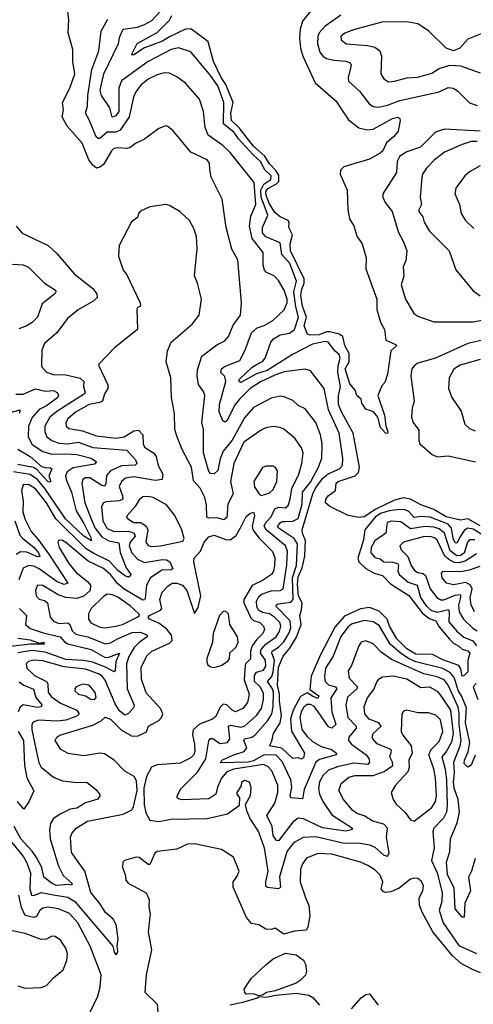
# Model space of a CAD drawing. Extents: x 1552033 to 1694788, y 811965 to 917215.
# Tile 62 of 256: x 1573595 to 1576137, y 858739 to 864249. Entities that reach past the tile are written whole.
import ezdxf

# ---------------------------------------------------------------- set-up
doc = ezdxf.new("R2010")
doc.units = 0

msp = doc.modelspace()

# ---------------------------------------------------------------- linework, layer by layer
at = {"layer": '0CON20XD'}
for points in [[(1576146.2, 860133.8), (1576125, 860077.5), (1576105, 860066.7), (1576086, 860086), (1576087.6, 860105), (1576107.8, 860152.2), (1576117.8, 860205), (1576092.3, 860315), (1576097.6, 860397.6), (1576071.6, 860461.6), (1576050.9, 860495), (1576032.1, 860565), (1576008.4, 860595), (1575965, 860617.6), (1575815, 860655.5), (1575774, 860675), (1575726.5, 860706.5), (1575671.6, 860755), (1575609.5, 860859.5), (1575575, 860880.2), (1575525, 860887), (1575455, 860867), (1575435, 860852.1), (1575395, 860798.1), (1575351.7, 860688.3), (1575309.2, 860620.8), (1575302.5, 860572.5), (1575306.6, 860545), (1575325, 860527.3), (1575364.3, 860515), (1575371.6, 860505), (1575338.8, 860455), (1575344.6, 860375), (1575366.9, 860305), (1575345, 860285.3), (1575325, 860292), (1575266.7, 860376.7), (1575245.1, 860405.1), (1575225, 860416.9), (1575205, 860416.2), (1575188, 860402), (1575172.3, 860375), (1575165.7, 860345), (1575176.9, 860276.9), (1575205, 860237.6), (1575235, 860209.2), (1575285, 860181.1), (1575341.8, 860165), (1575370, 860145), (1575368.8, 860135), (1575275, 860109.7), (1575255.2, 860095), (1575188.8, 859941.2), (1575180.5, 859889.5), (1575114.4, 859895), (1575110, 859905), (1575120, 859955), (1575115, 859995.5), (1575065, 860098.6), (1575033, 860133), (1574965, 860136.2), (1574905, 860101.7), (1574875.1, 860095.1), (1574721.3, 860091.3), (1574728.6, 860105), (1574794.4, 860135.6), (1574853.4, 860153.4), (1574867.8, 860175), (1574851.6, 860215), (1574855.2, 860224.8), (1574895.8, 860234.2), (1574913.5, 860245), (1574985, 860328.3), (1575007.5, 860365), (1575016.3, 860403.7), (1575017.5, 860485), (1575012, 860505), (1574983.9, 860545), (1575007.2, 860572.8), (1575015, 860598.9), (1575023.2, 860665), (1575008.5, 860705), (1575010.4, 860715), (1575045, 860737.4), (1575075, 860768), (1575105, 860817.9), (1575114.3, 860845), (1575110.2, 860885), (1575031.5, 860965), (1575033.5, 860975), (1575045, 860979.5), (1575115, 860989.1), (1575127.1, 861005), (1575123.5, 861125), (1575146, 861195), (1575151.9, 861315), (1575134, 861345), (1575043.9, 861405), (1575041.1, 861415), (1575055, 861433.8), (1575065, 861441.1), (1575085, 861441.2), (1575125, 861442.6), (1575155, 861458.1), (1575177.8, 861537.8), (1575180.5, 861605), (1575225, 861660.9), (1575269.5, 861745), (1575287.3, 861795), (1575289.8, 861875), (1575280, 861925), (1575255.2, 861995.2), (1575195, 862071.1), (1575155, 862090), (1575125, 862117.3), (1575078, 862138), (1575055, 862141.5), (1575005, 862130.9), (1574905, 862078.9), (1574855, 862021.2), (1574786.7, 861895), (1574735.6, 861835), (1574718.7, 861791.3), (1574705, 861726), (1574685, 861706.9), (1574665, 861710), (1574655, 861720.6), (1574624.8, 861824.8), (1574625.7, 861955), (1574615.7, 861995), (1574632.3, 862145), (1574625, 862168.8), (1574597.2, 862207.2), (1574589.1, 862255), (1574590.7, 862289.2), (1574615.5, 862365), (1574700.6, 862429.4), (1574745, 862452.2), (1574764.8, 862475.2), (1574791.1, 862538.9), (1574833.3, 862595), (1574838.9, 862665), (1574818, 862905), (1574784, 862965), (1574752.9, 863085), (1574728.9, 863245), (1574668.2, 863368.2), (1574661.1, 863411.1), (1574658.9, 863445), (1574645, 863464.4), (1574555, 863506.7), (1574455, 863626), (1574425, 863651.2), (1574413.9, 863653.9), (1574375, 863640), (1574295, 863580.6), (1574245, 863556.5), (1574215, 863532.5), (1574195, 863527.1), (1574145, 863531.5), (1574122.8, 863527.2), (1574110, 863515), (1574065, 863438.1), (1574045, 863423.1), (1574025, 863417.5), (1574005, 863434.3), (1573983.8, 863465), (1573945, 863558), (1573862, 863652), (1573833.3, 863705), (1573840.5, 863745), (1573834.7, 863785), (1573876, 863865), (1573904.7, 863945), (1573893.3, 864015), (1573892.6, 864082.6), (1573867.5, 864175), (1573868.9, 864215), (1573870.6, 864245), (1573846.4, 864455)], [(1575256.2, 864335), (1575180.4, 864239.6), (1575167.6, 864195), (1575163.6, 864146.4), (1575169.1, 864089.1), (1575181.9, 864045), (1575251.1, 863895), (1575366.9, 863795), (1575438, 863688), (1575495, 863643.6), (1575542.4, 863632.4), (1575575, 863636.9), (1575684.2, 863695), (1575712.9, 863702.9), (1575725.4, 863695.4), (1575727.5, 863685), (1575716, 863625), (1575691.9, 863595), (1575650.5, 863559.5), (1575629.1, 863515), (1575615, 863501.1), (1575555, 863468.2), (1575412.2, 863425), (1575392.7, 863407.3), (1575390, 863385), (1575430, 863295), (1575434.4, 863185), (1575443.3, 863135), (1575468.1, 863095), (1575485, 863036.7), (1575514.2, 862995), (1575537, 862917), (1575534.5, 862854.5), (1575595.4, 862685), (1575596.9, 862626.9), (1575616.8, 862556.8), (1575640, 862515), (1575647.5, 862455), (1575700.7, 862430.7), (1575707.5, 862425), (1575673.8, 862395), (1575655.8, 862265), (1575641.7, 862218.3), (1575625, 862200), (1575602.5, 862145), (1575638.8, 862035), (1575646.1, 861976.1), (1575656.9, 861943.1), (1575655, 861933.3), (1575645, 861934.3), (1575616.5, 861966.5), (1575602, 862025), (1575577.5, 862055), (1575535, 862070), (1575513, 862103), (1575507.5, 862125), (1575485, 862146.7), (1575474.3, 862175), (1575445, 862212), (1575419.7, 862295), (1575441.3, 862335), (1575440.7, 862380.7), (1575417.8, 862425), (1575406.2, 862476.2), (1575385, 862489.8), (1575332.3, 862502.3), (1575315, 862501.6), (1575272.5, 862485), (1575222.9, 862482.9), (1575208.6, 862488.6), (1575189.5, 862535), (1575201.9, 862585), (1575179, 862645), (1575171.1, 862705), (1575173.7, 862735), (1575189.3, 862775), (1575188.6, 862798.6), (1575113, 862955), (1575111.2, 862995), (1575123.2, 863045), (1575103.5, 863085), (1575105.5, 863115), (1575099.5, 863125), (1575055, 863145.5), (1575025, 863170.6), (1574995, 863218.1), (1574975.5, 863265), (1574975.3, 863285), (1574985, 863303.8), (1575035, 863329.5), (1575047.3, 863342.7), (1575048, 863378), (1575032.8, 863402.8), (1574995, 863441.7), (1574968.2, 863485), (1574905, 863540.3), (1574825, 863643.6), (1574781.9, 863685), (1574778.8, 863725), (1574791.1, 863785), (1574750.3, 863885), (1574723.7, 863925), (1574680.5, 864015), (1574651.3, 864125), (1574625.5, 864145.5), (1574555, 864196.5), (1574525, 864195.3), (1574435, 864153.2), (1574395, 864127.5), (1574295, 864091.5), (1574235, 864052.5), (1574222.7, 864052.7), (1574252.9, 864115), (1574365, 864177.4), (1574435, 864245.3), (1574447.5, 864272.5)], [(1574935, 862326.2), (1574955, 862335.3), (1574971.4, 862355), (1575001.5, 862445), (1575017.3, 862462.7), (1575054, 862486), (1575107.8, 862495), (1575135.1, 862514.9), (1575158.1, 862585), (1575142.7, 862642.7), (1575131.2, 862725), (1575146.9, 862785), (1575108.6, 862885), (1575063.4, 862935), (1575055, 863000), (1574975, 863034.2), (1574955.2, 863055.2), (1574956.6, 863085), (1574984.8, 863155.2), (1574948.9, 863255), (1574947.2, 863295), (1574962.5, 863327.5), (1575001.7, 863355), (1575004.8, 863375), (1574969.2, 863409.2), (1574945, 863455.7), (1574902.6, 863492.6), (1574821.7, 863581.7), (1574797.5, 863617.5), (1574737.4, 863665), (1574739.4, 863785), (1574705, 863878.2), (1574665, 863935.4), (1574555, 864067.8), (1574485, 864091.8), (1574445, 864082.6), (1574315, 864015.2), (1574165, 863906.6), (1574150.2, 863865), (1574151.4, 863735), (1574135, 863710.5), (1574114, 863704), (1574101.2, 863755), (1574053.7, 863823.7), (1574045.5, 863855), (1574067, 863945), (1574149.8, 864115), (1574156.9, 864155), (1574175, 864196.2), (1574255, 864207.6), (1574295, 864221.2), (1574335.4, 864244.6), (1574382.6, 864295)], [(1575395, 864273.3), (1575307, 864213), (1575273.5, 864175), (1575265.9, 864155), (1575263.3, 864115), (1575276, 864066), (1575295, 864042.5), (1575315, 864030.9), (1575355, 864021.4), (1575425, 864016), (1575446.9, 864006.9), (1575451.5, 863995), (1575435.9, 863925), (1575438.2, 863905), (1575498.8, 863848.8), (1575554.5, 863775), (1575575, 863763.3), (1575605, 863759.8), (1575655, 863771), (1575725, 863797), (1575945, 863845.8), (1575995, 863869.4), (1576024.8, 863864.8), (1576049.4, 863849.4), (1576115, 863782.7), (1576158.2, 863768.3)], [(1575151.9, 861088.1), (1575155, 861130.4), (1575178.4, 861181.6), (1575193.3, 861246.7), (1575197.3, 861335), (1575180, 861375), (1575178.1, 861395), (1575238.2, 861595), (1575255, 861631.3), (1575295, 861685.5), (1575322.8, 861707.2), (1575387.9, 861735), (1575403.2, 861755), (1575405.3, 861795), (1575385.7, 861935), (1575325.2, 862065), (1575301.1, 862185), (1575224.6, 862284.6), (1575195, 862293.1), (1575077.6, 862277.6), (1575025, 862260.5), (1574945, 862221.6), (1574887.4, 862185), (1574826.7, 862125), (1574803.5, 862095), (1574755, 862004.2), (1574745, 861996.2), (1574733.3, 862003.3), (1574713.9, 862055), (1574714.2, 862095), (1574750.8, 862225), (1574745, 862251.9), (1574722.9, 862275), (1574725.4, 862295), (1574742.5, 862307.5), (1574828.3, 862341.7), (1574856.9, 862395), (1574894.1, 862495.9), (1574925, 862523.6), (1574965, 862537.4), (1575013.8, 862565), (1575076.7, 862625), (1575093.6, 862665), (1575093.1, 862685), (1575076.9, 862735), (1575045, 862788.6), (1575022.9, 862812.9), (1574976, 862836), (1574967.1, 862847.1), (1574960, 862875), (1574958.8, 862945), (1574897.8, 863025), (1574882.5, 863092.5), (1574890.7, 863149.3), (1574919.2, 863215), (1574908.5, 863338.5), (1574773.9, 863505), (1574733.8, 863545), (1574651.5, 863601.5), (1574634.7, 863645), (1574624.6, 863735), (1574603.1, 863803.1), (1574525, 863892.5), (1574475, 863928.5), (1574435, 863948.8), (1574405, 863950.7), (1574365, 863940.7), (1574315.5, 863915), (1574275, 863882.1), (1574245.4, 863845), (1574232.8, 863815), (1574208.8, 863705), (1574158.7, 863631.3), (1574135, 863619.4), (1574085, 863619.4), (1574045, 863584.6), (1574035, 863583.6), (1574023.9, 863593.9), (1573987.4, 863685), (1573964.8, 863725), (1573975.2, 863765), (1573977.1, 863825), (1574000.2, 863969.8), (1574038.8, 864075), (1574052.5, 864185), (1574088.6, 864251.4)], [(1576179.8, 864170.2), (1576105, 864140), (1576061.3, 864088.7), (1576025, 864074.4), (1575985, 864088.8), (1575885, 864185.6), (1575825, 864224.8), (1575765, 864236.7), (1575625, 864233.8), (1575465, 864192.7), (1575416.9, 864173.1), (1575393.8, 864155), (1575395.6, 864135), (1575424.2, 864114.2), (1575544.4, 864104.4), (1575585, 864094.7), (1575613.2, 864075), (1575622.2, 864045), (1575619.5, 863945), (1575635, 863917.1), (1575661.5, 863901.5), (1575695, 863903.8), (1575765, 863923.5), (1575825, 863926.1), (1575905, 863948.8), (1575945, 863975.4), (1576005, 863994.5), (1576065, 863989.5), (1576175, 863951.1)], [(1576175, 863624.4), (1575975, 863635.2), (1575925, 863619.4), (1575841.2, 863535), (1575765, 863509.5), (1575724.6, 863485), (1575710.9, 863455), (1575707.2, 863392.8), (1575630, 863275), (1575630, 863255), (1575643.5, 863225), (1575681.2, 863175), (1575717.3, 863057.3), (1575745.9, 863005.9), (1575764.5, 862954.5), (1575758.8, 862901.2), (1575744.4, 862865), (1575748.1, 862815), (1575731.9, 862765), (1575757.3, 862685), (1575804.3, 862604.3), (1575825, 862590), (1575915, 862558.2), (1576135, 862557.1), (1576225, 862574)], [(1576157.8, 863567.8), (1576125, 863567.6), (1576075, 863550.6), (1575975, 863506.7), (1575917, 863463), (1575875, 863416.9), (1575852.7, 863385), (1575848.2, 863365), (1575839.5, 863255), (1575845.5, 863215), (1575830.9, 863185), (1575831.8, 863175), (1575854.4, 863145), (1575862.2, 863115), (1575891.4, 863065), (1576000.6, 862955), (1576039.1, 862849.1), (1576135, 862732), (1576174.4, 862704.4)], [(1576175, 863430.4), (1576115, 863396.5), (1576089.4, 863375), (1576039.4, 863305), (1576033.6, 863275), (1576058.9, 863215), (1576068.6, 863165), (1576092.5, 863125), (1576139.5, 863079.5)], [(1576146.5, 859555), (1576126.1, 859485), (1576109.5, 859450.5), (1576121.1, 859375), (1576089.1, 859305), (1576085, 859227.5), (1576075, 859227.5), (1576035, 859274.3), (1576028.7, 859388.7), (1575992.3, 859465), (1575986.2, 859535), (1576005.7, 859595), (1576008.4, 859665), (1576045.7, 859754.3), (1576059.1, 859815), (1576051.9, 859885), (1576029.5, 859949.5), (1576025.1, 859985), (1576031.6, 860035), (1576027.2, 860095), (1576063.7, 860186.3), (1576069.3, 860215), (1576056.5, 860305), (1576057.8, 860367.8), (1576051.4, 860401.4), (1575995.7, 860525.7), (1575973.7, 860555), (1575935, 860572.6), (1575858.9, 860588.9), (1575678.6, 860668.6), (1575619.7, 860709.7), (1575575, 860756.6), (1575533.8, 860773.8), (1575508.6, 860765), (1575495, 860745.8), (1575454.7, 860635.3), (1575435.5, 860605), (1575441.8, 860565), (1575487.8, 860515), (1575483.6, 860505), (1575431.8, 860458.2), (1575422.7, 860415), (1575434, 860345), (1575479.6, 860295), (1575479.6, 860285), (1575438.8, 860235), (1575438, 860215), (1575454.1, 860194.1), (1575536.2, 860135), (1575550.7, 860115), (1575554.6, 860095), (1575545, 860082.1), (1575465, 860088.4), (1575375, 860068.6), (1575325, 860048.9), (1575295, 860021.8), (1575275.6, 859985), (1575268.8, 859945), (1575274.8, 859915), (1575293.9, 859873.9), (1575345, 859799.1), (1575459.2, 859725), (1575454.2, 859715), (1575422.4, 859707.6), (1575292.2, 859727.8), (1575185, 859777.1), (1575155, 859781.1), (1575125, 859758.5), (1575045, 859653.3), (1575035, 859655.6), (1575015, 859684.4), (1575010.4, 859735), (1574980.3, 859795), (1575025.2, 859865), (1575042, 859925), (1575042.4, 859965), (1575008.4, 860045), (1574985, 860069.8), (1574960.8, 860080.8), (1574795, 860055.3), (1574755, 860040), (1574725.9, 860005), (1574702.9, 859955), (1574694.1, 859915), (1574655, 859888.7), (1574505, 859884.1), (1574485, 859890), (1574478, 859895), (1574477.5, 859905), (1574498.1, 859945), (1574591.6, 860038.4), (1574637.4, 860112.6), (1574655.9, 860214.1), (1574664.3, 860225.8), (1574675, 860226.1), (1574718.3, 860198.3), (1574760.5, 860205), (1574772.9, 860225), (1574765.3, 860295), (1574777.8, 860302.2), (1574835, 860290.7), (1574855, 860296.1), (1574922, 860355), (1574950.9, 860395), (1574962.1, 860445), (1574961, 860481), (1574943.4, 860515), (1574911.3, 860545), (1574911.1, 860578.9), (1574922.5, 860597.5), (1574960.6, 860609.4), (1574975, 860631.9), (1574972.9, 860665), (1574943.7, 860705), (1574948.5, 860725), (1574974, 860755), (1575032.1, 860795), (1575051.4, 860825), (1575059.2, 860855), (1575052.1, 860875), (1575023.8, 860905), (1574995, 860923.4), (1574955, 860931.6), (1574933.2, 860945), (1574923.5, 860965), (1574922.6, 860995), (1574935, 861021.1), (1574950.5, 861035), (1575005, 861053.1), (1575055, 861054.8), (1575072, 861065), (1575092.5, 861197.5), (1575095.5, 861275), (1575085.2, 861305), (1574975.5, 861395), (1574964.6, 861415), (1574974.5, 861435.5), (1575003.9, 861466.1), (1575025, 861511.7), (1575045, 861520.4), (1575085, 861517.1), (1575099.7, 861530.3), (1575111.6, 861565), (1575120, 861625), (1575160, 861705), (1575175.8, 861765), (1575184.1, 861825), (1575175, 861852.9), (1575137.1, 861907.1), (1575075, 861956.7), (1575055, 861966.1), (1575015, 861971.8), (1574975.3, 861964.7), (1574948, 861952), (1574851.5, 861885), (1574794.3, 861765), (1574775.8, 861665), (1574790.5, 861595), (1574762.3, 861537.7), (1574755, 861462.5), (1574739.5, 861449.5), (1574701.9, 861461.9), (1574655, 861459.3), (1574643.8, 861465), (1574642.1, 861535), (1574633.2, 861575), (1574606.9, 861626.9), (1574569, 861669), (1574558.7, 861745), (1574505, 861843.8), (1574475, 861918), (1574464.7, 861955), (1574463.3, 862045), (1574445.5, 862135), (1574441.8, 862245), (1574416.5, 862335), (1574424.4, 862395.6), (1574444.2, 862445), (1574562.5, 862545), (1574601.1, 862595), (1574613.1, 862685), (1574592, 862775), (1574574.2, 862815), (1574588.9, 862968.9), (1574585.4, 863035.4), (1574570.7, 863080.7), (1574547.1, 863125), (1574494.3, 863174.3), (1574435, 863208.8), (1574415, 863213.8), (1574325, 863202), (1574272.7, 863177.3), (1574261.2, 863165), (1574255, 863142.5), (1574222.7, 863117.3), (1574152.5, 862985), (1574150, 862925), (1574175, 862847.5), (1574194.2, 862824.2), (1574271.2, 862665), (1574272.5, 862645), (1574253.3, 862636.7), (1574251.7, 862628.3), (1574256, 862515), (1574126.8, 862413.2), (1574038.3, 862321.7), (1574036.2, 862315), (1574090, 862205), (1574088.7, 862185), (1574070.8, 862155), (1574058.6, 862115), (1574045, 862106.1), (1573985.1, 862094.9), (1573908.3, 862051.7), (1573865.3, 862015), (1573853.2, 861995), (1573855.6, 861975), (1573872, 861962), (1573947.5, 861947.5), (1574025, 861919.6), (1574135, 861907.3), (1574181.1, 861915), (1574235, 861948.3), (1574261.2, 861951.2), (1574286.1, 861925), (1574287.5, 861875), (1574295, 861857.3), (1574344.8, 861824.8), (1574360, 861805), (1574371.8, 861755), (1574398, 861705), (1574394.3, 861675), (1574355, 861670.4), (1574235, 861690.4), (1574187.6, 861682.4), (1574165.4, 861665), (1574153.4, 861636.6), (1574171.6, 861585), (1574172.7, 861565), (1574155, 861556), (1574079.4, 861550.6), (1574065, 861544.5), (1574054.8, 861525.2), (1574061.2, 861445), (1574085, 861402.4), (1574125, 861384.2), (1574205, 861386.8), (1574237.4, 861375), (1574241.7, 861358.3), (1574214.5, 861325), (1574209.7, 861305), (1574224.4, 861265), (1574255, 861230.5), (1574295, 861212), (1574395, 861228.5), (1574417.2, 861227.2), (1574435.9, 861215.9), (1574453.1, 861176.9), (1574445, 861170.7), (1574392.2, 861167.8), (1574327.6, 861125), (1574306.1, 861085), (1574299.1, 861010.9), (1574295, 861003.1), (1574285, 861001.1), (1574181.4, 861061.4), (1574144.3, 861094.3), (1574105, 861145.2), (1574065, 861177.3), (1573979.8, 861219.8), (1573855, 861324.1), (1573835, 861334.6), (1573814.4, 861335.6), (1573810, 861325), (1573816.6, 861295), (1573870.7, 861205), (1573911.1, 861155), (1573975.1, 861105.1), (1573991.9, 861085), (1573989.8, 861055), (1573955, 861024), (1573915, 861010.4), (1573855, 861016.1), (1573811.4, 861031.4), (1573725, 861082.5), (1573694.7, 861085.3), (1573683.4, 861056.6), (1573687.8, 861025), (1573705, 861006.9), (1573735, 860998.8), (1573751.2, 860985), (1573766.4, 860905), (1573785, 860884), (1573815, 860871), (1573865, 860874), (1573877.2, 860865), (1573889, 860829), (1573909.6, 860809.6), (1573976.5, 860795), (1574075, 860756.6), (1574105, 860761.6), (1574143.1, 860785), (1574225, 860820.2), (1574271.7, 860821.7), (1574309.4, 860805), (1574308.9, 860795), (1574265, 860763.5), (1574237.2, 860735), (1574207, 860685), (1574194.1, 860645), (1574197.3, 860505), (1574236.6, 860413.4), (1574232.5, 860397.5), (1574204.3, 860365.7), (1574185, 860357.6), (1574155, 860382.3), (1574130.9, 860420.9), (1574075, 860552.5), (1574057.6, 860575), (1574037.7, 860587.7), (1573965.1, 860615.1), (1573845, 860626.8), (1573725, 860661.9), (1573675.2, 860664.8), (1573645, 860657.9), (1573631.3, 860645), (1573635, 860620), (1573678.4, 860578.4), (1573746.6, 860545), (1573753.2, 860533.2), (1573755.5, 860485.5), (1573771, 860461), (1573825, 860424.4), (1573915.5, 860385), (1573929.6, 860365), (1573915, 860350.8), (1573855, 860330), (1573805, 860324), (1573701, 860329), (1573671.5, 860318.5), (1573664.2, 860305), (1573664, 860275), (1573692.9, 860132.9), (1573702.5, 860092.5), (1573716.5, 860066.5), (1573785, 860009.7), (1573835, 859990.6), (1573915, 859980), (1573972.2, 859982.2), (1574022.1, 859942.1), (1574042.5, 859915), (1574044.2, 859905), (1574033.3, 859886.7), (1573965, 859866.2), (1573915, 859836.9), (1573879.1, 859830.9), (1573825.6, 859805), (1573785, 859779.4), (1573768.6, 859751.4), (1573762.9, 859715), (1573766.3, 859665), (1573813, 859513), (1573839.8, 859459.8), (1573890, 859415), (1573885, 859406.9), (1573865, 859410.6), (1573801.4, 859405), (1573778.2, 859415), (1573730.5, 859450.5), (1573720.2, 859505), (1573690.5, 859560.5), (1573666.2, 859596.2), (1573602.9, 859665), (1573564.1, 859734.1)], [(1573575, 863092.5), (1573610, 863055), (1573755, 862984.2), (1573802.6, 862942.6), (1573902.7, 862825), (1574004.4, 862745), (1574028.5, 862715), (1574030, 862695), (1574011.4, 862675), (1573924, 862625), (1573862.8, 862577.2), (1573803.1, 862496.9), (1573735, 862436), (1573720.3, 862399.7), (1573717.9, 862307.9), (1573745, 862275.6), (1573782.9, 862262.9), (1573855, 862262.1), (1573933.6, 862243.6), (1573954.6, 862225), (1573953.2, 862195), (1573963.3, 862165), (1573957.8, 862155), (1573803.5, 862056.5), (1573764.3, 862025), (1573736.1, 861975), (1573735.8, 861945), (1573747.8, 861915), (1573775, 861893.3), (1573815, 861878.9), (1573865, 861875.5), (1573925, 861884.8), (1574005, 861854.5), (1574195, 861839.4), (1574244.7, 861785), (1574252.5, 861765), (1574243.1, 861756.9), (1574165, 861751.6), (1574105.1, 861724.9), (1574082.6, 861697.4), (1574078.9, 861651.1), (1574070.9, 861639.1), (1574055, 861642), (1573989.2, 861685), (1573965, 861685.3), (1573949.1, 861675), (1573944.2, 861655), (1573961, 861545), (1573996.4, 861455), (1574016.6, 861405), (1574055, 861355.5), (1574095, 861332.9), (1574151.5, 861321.5), (1574158.1, 861268.1), (1574192.1, 861182.1), (1574217.3, 861145), (1574215.3, 861134.7), (1574205, 861129.6), (1574188.1, 861135), (1574145, 861166.9), (1574099.2, 861219.2), (1574011, 861261), (1573968.8, 861288.8), (1573798.8, 861455), (1573745.6, 861545), (1573685, 861624.1), (1573645, 861648.4), (1573614.8, 861645.2), (1573605.6, 861615), (1573614.8, 861555), (1573614.1, 861494.1), (1573623.5, 861455), (1573659.8, 861385), (1573699.9, 861339.9), (1573762.3, 861252.3), (1573866.1, 861095), (1573845, 861089), (1573805, 861102.9), (1573705, 861175.8), (1573675, 861191.2), (1573645, 861194.4), (1573615, 861179.1), (1573591.5, 861115)], [(1573555, 862880), (1573615, 862877.8), (1573644.8, 862864.8), (1573735.5, 862775), (1573795.7, 862735), (1573798.1, 862725), (1573792.2, 862715), (1573721.8, 862658.2), (1573695.9, 862585), (1573665, 862554.1), (1573635, 862534.7), (1573591.5, 862518.5)], [(1576175, 861416.9), (1576105, 861456), (1576065, 861448.9), (1575985, 861466.1), (1575915, 861508.3), (1575843.4, 861533.4), (1575785.5, 861565.5), (1575745, 861573.5), (1575695, 861561), (1575590.4, 861509.6), (1575525, 861467.2), (1575495, 861464), (1575435, 861473.6), (1575332.3, 861525), (1575307.9, 861545), (1575311, 861565), (1575324.3, 861585), (1575364.6, 861615), (1575367.9, 861655), (1575379.5, 861665), (1575475, 861696), (1575493, 861715), (1575499.3, 861745), (1575464, 861935), (1575397.8, 862055), (1575382.3, 862095), (1575382, 862145), (1575393.2, 862196.8), (1575377.1, 862275), (1575379, 862311), (1575391.6, 862355), (1575385, 862374.5), (1575363.2, 862393.3), (1575324.2, 862445), (1575307.2, 862447.2), (1575235, 862432.6), (1575124, 862376), (1574982.4, 862285), (1574922.5, 862267.5), (1574835, 862218.1), (1574825, 862224.5), (1574825.9, 862235), (1574897.3, 862305), (1574935, 862326.2)], [(1576205, 862459.1), (1576105, 862436.2), (1575925, 862354.4), (1575825, 862326.1), (1575808.1, 862315), (1575793.1, 862295), (1575787.2, 862255), (1575804.7, 862115), (1575794.2, 862075), (1575790.7, 862025), (1575798.8, 861995), (1575832.1, 861952.1), (1575832.1, 861895), (1575837.7, 861875), (1575906, 861815), (1575935, 861803.6), (1575995, 861807.8), (1576148, 861775)], [(1576175, 862347.3), (1576063.8, 862315), (1576027.6, 862292.4), (1576000.6, 862245), (1575997.1, 862185), (1576017.1, 862135), (1576068, 862058), (1576089.2, 861985), (1576115, 861961.4), (1576147.4, 861947.4)], [(1573573.1, 862153.1), (1573615, 862152.6), (1573685, 862183.1), (1573740.4, 862170.4), (1573785, 862174.6), (1573805, 862163.1), (1573813.8, 862145), (1573808.8, 862135), (1573745, 862087.2), (1573705, 862066.8), (1573665, 862022.3), (1573645.2, 861975), (1573643.3, 861915), (1573665, 861871.6), (1573725, 861833.3), (1573775, 861817.6), (1573850.5, 861819.5), (1573915, 861816), (1573995.6, 861795), (1574025.5, 861775), (1574015, 861760.8), (1573895, 861740.3), (1573862.1, 861717.9), (1573852.4, 861695), (1573855.2, 861675), (1573886.7, 861605), (1573911.1, 861501.1), (1573955, 861430.5), (1573992.7, 861355), (1573997.8, 861332.2), (1573955, 861359.6), (1573852, 861455), (1573736.9, 861625), (1573695, 861675.1), (1573655, 861703.4), (1573561, 861719)], [(1573535, 862048), (1573598, 862065), (1573592.9, 862045)], [(1573585, 861845.3), (1573654.4, 861805), (1573718.6, 861748.6), (1573745, 861740.3), (1573765, 861743.5), (1573776, 861735), (1573758.2, 861695), (1573770.6, 861665), (1573765, 861660.5), (1573752.8, 861665), (1573691.9, 861731.9), (1573672.4, 861742.4), (1573585, 861759.9)], [(1574947, 861587), (1574975, 861593.8), (1574995, 861600.6), (1575015, 861620.6), (1575035.4, 861665), (1575038.9, 861725), (1575027.1, 861745), (1575015, 861750), (1574975, 861751.1), (1574956.5, 861743.5), (1574907.5, 861665), (1574910, 861635), (1574935, 861597.5), (1574947, 861587)], [(1574335, 861300.3), (1574385, 861304.8), (1574509.3, 861330.7), (1574517.1, 861345), (1574503.1, 861395), (1574464.6, 861475), (1574417.8, 861535), (1574343.8, 861575), (1574315, 861581.2), (1574285, 861578.9), (1574265, 861562.9), (1574242.7, 861525), (1574196.9, 861475), (1574194.3, 861465), (1574200.8, 861455), (1574235, 861434.8), (1574275, 861434.4), (1574304.6, 861414.6), (1574313.7, 861395), (1574302.8, 861325), (1574315, 861307.3), (1574335, 861300.3)], [(1576185, 861367.6), (1576135, 861398), (1576105, 861404.3), (1576085, 861391.1), (1576065, 861359.4), (1576045, 861319.6), (1576035, 861322), (1576024.5, 861345), (1576014.2, 861404.2), (1575995.2, 861425.2), (1575895, 861465.4), (1575845, 861469.6), (1575805, 861463.5), (1575776.3, 861496.3), (1575755, 861505.2), (1575725, 861508.4), (1575665, 861501), (1575617.3, 861485), (1575587.7, 861465), (1575529.1, 861395), (1575522, 861338), (1575489.9, 861235), (1575494.9, 861214.9), (1575535, 861177.2), (1575582.1, 861152.1), (1575628.8, 861138.8), (1575672.2, 861092.2), (1575775, 861027.2), (1575850.3, 860930.3), (1575889, 860899), (1575927.5, 860885), (1575944.2, 860854.2), (1576002.7, 860782.7), (1576025, 860760.5), (1576055, 860743.8), (1576075, 860725.9), (1576105, 860716.9), (1576117.4, 860705), (1576106.3, 860663.7), (1576105, 860600), (1576085, 860578.5), (1576075, 860575.6), (1576067.2, 860617.2), (1576054.7, 860634.7), (1575965, 860667), (1575907.2, 860697.2), (1575815, 860699), (1575765, 860728.2), (1575707.6, 860785), (1575667.3, 860855), (1575653.3, 860895), (1575608.4, 860938.4), (1575555, 860959.3), (1575505, 860951.4), (1575415, 860911.6), (1575361, 860849), (1575278.5, 860691.5), (1575227.9, 860575), (1575221.6, 860501.6), (1575270.5, 860465), (1575265, 860450.3), (1575235, 860463.4), (1575205, 860482), (1575168.9, 860461.1), (1575126.6, 860385), (1575113, 860335), (1575118.4, 860268.4), (1575190.4, 860145), (1575185, 860118.8), (1575175, 860111.2), (1575155, 860118.6), (1575125, 860115.6), (1575063.2, 860173.2), (1574995.7, 860185), (1575008.7, 860211.3), (1575017, 860255), (1575055.2, 860314.8), (1575062.7, 860355), (1575050.3, 860435), (1575051.5, 860475), (1575040.2, 860525), (1575045.5, 860625), (1575072.1, 860687.9), (1575107.9, 860732.1), (1575145.8, 860794.2), (1575173, 860865), (1575165.2, 860915), (1575175, 860947.1), (1575177, 860985), (1575157.4, 861025), (1575151.9, 861088.1)], [(1573535, 859665.2), (1573616.8, 859565), (1573634.4, 859535), (1573656.3, 859475), (1573652.7, 859385), (1573661, 859351), (1573675, 859348.6), (1573715, 859366), (1573785, 859351.4), (1573865, 859339.6), (1573905, 859314.8), (1574117.5, 859065), (1574125, 859031.2), (1574135, 859018), (1574139.7, 859020.3), (1574145.5, 859034.5), (1574142, 859065), (1574147.5, 859105), (1574136.5, 859186.5), (1574119.2, 859215), (1574075, 859255.5), (1574045, 859303.5), (1573994.1, 859365), (1573961.4, 859485), (1573885, 859589.2), (1573880.4, 859675), (1573887.7, 859695), (1573912.3, 859725), (1573975, 859764.2), (1574175, 859803.9), (1574223, 859827), (1574233.6, 859845), (1574253.2, 859935), (1574250.3, 859990.3), (1574236, 860015), (1574185, 860044.2), (1574125, 860105.5), (1574070.1, 860140.1), (1574045, 860143.8), (1573955, 860130.5), (1573867.3, 860142.7), (1573825.8, 860165), (1573794.3, 860215), (1573804, 860235), (1573821.2, 860245), (1574005, 860300.8), (1574051.5, 860325), (1574075, 860345.6), (1574105, 860335.3), (1574165, 860274), (1574225, 860240.6), (1574258.7, 860241.3), (1574305.9, 860264.1), (1574317.8, 860295), (1574375, 860327.7), (1574390.8, 860345), (1574396.8, 860365), (1574384.6, 860395), (1574305, 860482.5), (1574278.7, 860558.7), (1574275.8, 860625), (1574309, 860691), (1574335.6, 860715), (1574435, 860760.8), (1574450, 860775), (1574446.7, 860805), (1574419.3, 860839.3), (1574375, 860871.4), (1574323.6, 860893.6), (1574315.8, 860905), (1574322, 860915), (1574384.4, 860945), (1574392.3, 860955), (1574380.7, 861005), (1574394, 861046), (1574425, 861079.1), (1574450, 861095), (1574475, 861096.4), (1574507.8, 861085), (1574531.7, 861055), (1574575, 860926), (1574595, 860959.2), (1574611, 861025), (1574571.4, 861215), (1574573.8, 861235), (1574608.1, 861275), (1574628.8, 861325), (1574655, 861354.5), (1574685, 861363.8), (1574749.6, 861339.6), (1574775, 861338.7), (1574807.5, 861362.5), (1574833.2, 861405), (1574865, 861468), (1574885, 861485.8), (1574905, 861492.5), (1574910, 861475), (1574898.1, 861415), (1574901.6, 861395), (1574936.9, 861346.9), (1575012.1, 861272.1), (1575025, 861236.7), (1575023.1, 861193.1), (1575016.8, 861163.2), (1575005.8, 861145), (1574955, 861110.7), (1574897.3, 861082.7), (1574850.7, 861005), (1574851.9, 860985), (1574891.1, 860901.1), (1574905, 860887.1), (1574940, 860875), (1574960.8, 860855), (1574966.4, 860836.4), (1574958, 860815), (1574921.4, 860778.6), (1574898.6, 860745), (1574888.1, 860715), (1574887.7, 860672.3), (1574863, 860647), (1574858.9, 860635), (1574853.4, 860555), (1574880.6, 860475), (1574871.5, 860428.5), (1574845, 860393.9), (1574805, 860376.7), (1574786.4, 860385), (1574755, 860415.4), (1574735, 860418.5), (1574718.3, 860401.7), (1574695, 860350.5), (1574675, 860335.4), (1574603.3, 860306.7), (1574566.9, 860275), (1574562.7, 860247.3), (1574574.7, 860195.3), (1574576.8, 860155), (1574570.6, 860135), (1574555, 860119.1), (1574495, 860088.9), (1574365, 860080), (1574333.3, 860066.7), (1574306, 860015), (1574291.8, 859948.2), (1574292.9, 859855), (1574301.7, 859811.7), (1574325, 859770.4), (1574375, 859763.1), (1574445, 859775.3), (1574645, 859779.7), (1574758.8, 859805), (1574826.1, 859853.9), (1574828.8, 859895), (1574814.2, 859915), (1574814, 859925), (1574838.3, 859961.7), (1574840.6, 859985), (1574855, 859993.1), (1574881.2, 859985), (1574890, 859955), (1574886, 859905), (1574858.8, 859855), (1574865.8, 859824.2), (1574886.6, 859775), (1574933.7, 859705), (1574965.2, 859614.8), (1574985.6, 859485), (1574972.2, 859425), (1574973.1, 859403.1), (1574984.6, 859394.6), (1575045, 859387.1), (1575059.1, 859395), (1575053.7, 859455), (1575094, 859595), (1575135, 859647.3), (1575185, 859673.9), (1575255, 859678.1), (1575405, 859643.2), (1575505, 859640.4), (1575555, 859631.7), (1575585, 859617.9), (1575635, 859573.3), (1575655, 859568.1), (1575665.3, 859585), (1575650, 859675), (1575656.5, 859725), (1575635, 859747.5), (1575574.3, 859765), (1575525, 859793.2), (1575485, 859806.5), (1575459.6, 859825), (1575408.8, 859885), (1575383.6, 859935), (1575396.4, 859975), (1575440.2, 860009.8), (1575475, 860019.3), (1575575, 860018.8), (1575637.5, 860042.5), (1575686.5, 860075), (1575684.3, 860095), (1575668.8, 860125), (1575678.6, 860155), (1575675.4, 860165), (1575597.5, 860197.5), (1575573.3, 860225), (1575570, 860235), (1575576, 860255), (1575621.1, 860295), (1575607.9, 860315), (1575554, 860335), (1575528.2, 860365), (1575524.8, 860405.2), (1575543.2, 860455), (1575579.2, 860500.8), (1575595.4, 860544.6), (1575608.9, 860561.1), (1575628.2, 860571.8), (1575687.6, 860577.6), (1575765, 860561), (1575842.7, 860512.7), (1575890.6, 860515), (1575935, 860491.8), (1575955, 860465.4), (1576008.9, 860385), (1576023.5, 860255), (1576013.6, 860206.4), (1575985.5, 860155), (1575960.7, 860125), (1575978.9, 860055), (1575986.8, 859995), (1575991, 859855), (1575986, 859815), (1575969, 859781), (1575915, 859725.4), (1575909.6, 859705), (1575917.3, 859615), (1575902.2, 859545), (1575935, 859475.6), (1575961.5, 859365), (1575960.7, 859315), (1575945.2, 859265), (1575967.1, 859195), (1576055, 859068.4), (1576153.7, 859023.7)], [(1573569.1, 861445), (1573595.5, 861365), (1573612.4, 861345), (1573677.6, 861295), (1573700.9, 861265), (1573708, 861245), (1573695, 861242.9), (1573635, 861269), (1573599.3, 861270.7), (1573575, 861256.4)], [(1576145, 861338.5), (1576115, 861337.4), (1576103.7, 861325), (1576085.8, 861264.2), (1576065, 861250), (1576045, 861247.9), (1576007.2, 861277.2), (1575975.4, 861375), (1575945, 861400.4), (1575915, 861409.7), (1575867.1, 861412.9), (1575785, 861399.1), (1575729.9, 861439.9), (1575677.1, 861442.9), (1575654.8, 861435.2), (1575646.2, 861375), (1575585, 861333.1), (1575563.8, 861295), (1575562.5, 861265), (1575585, 861239.3), (1575615, 861231.9), (1575635.2, 861215.2), (1575685, 861213.3), (1575711.1, 861205), (1575717.2, 861195), (1575714.4, 861165), (1575720.7, 861145), (1575771.3, 861101.3), (1575822.1, 861085), (1575841.4, 861015), (1575871.2, 860971.2), (1575902.7, 860942.7), (1575935, 860933.7), (1575997.7, 860947.7), (1576002.1, 860935), (1575999, 860879), (1576045, 860826.9), (1576083.4, 860793.4), (1576133, 860773), (1576154.9, 860744.9)], [(1576155, 861259.7), (1576090.6, 861219.4), (1576055, 861209.6), (1576031.3, 861211.3), (1576004.2, 861224.2), (1575977.5, 861247.5), (1575935, 861335.6), (1575918.8, 861348.8), (1575895, 861356.5), (1575855, 861354.3), (1575745, 861324.4), (1575725.6, 861305), (1575732.6, 861282.6), (1575770, 861245), (1575788.1, 861195), (1575806.8, 861166.8), (1575825, 861155.2), (1575855, 861149.4), (1575868.6, 861138.6), (1575894.6, 861064.6), (1575931.8, 861015), (1575955, 861002.4), (1575972, 861002), (1576035, 861029.6), (1576062.9, 861032.9), (1576065.8, 861025), (1576053, 860973), (1576056.6, 860935), (1576081.7, 860895), (1576135, 860841.4), (1576158.3, 860828.3)], [(1576143.2, 860935), (1576125.2, 860975), (1576119, 861015), (1576129.4, 861065), (1576121.3, 861085), (1576095, 861099), (1576025, 861087.1), (1575986.9, 861095), (1575962.3, 861125), (1575958.6, 861151.4), (1575967.3, 861162.7), (1576065, 861161.2), (1576115, 861169.8), (1576175, 861190.8)], [(1574075, 860846.8), (1574135, 860854.8), (1574171.8, 860865), (1574254.2, 860905), (1574266, 860915), (1574263.3, 860925), (1574215, 860969), (1574145, 861016.7), (1574115, 861030.4), (1574085, 861033.4), (1574065, 861022), (1573995.4, 860955), (1573980.9, 860925), (1573980.5, 860895), (1573995, 860873.8), (1574045, 860850), (1574075, 860846.8)], [(1573593.8, 860955), (1573633, 860915), (1573627.6, 860865), (1573655, 860842), (1573727.5, 860817.5), (1573823.1, 860795), (1573847.2, 860767.2), (1573865, 860756.5), (1573995.1, 860725.1), (1574075, 860680.7), (1574095, 860682.3), (1574154, 860704), (1574133.9, 860656.1), (1574130.7, 860609.3), (1574125, 860598.9), (1574075.7, 860625.7), (1574003.2, 860653.2), (1573953.9, 860663.8), (1573855, 860668.4), (1573739.1, 860709.1), (1573665, 860719.1), (1573585, 860705.9)], [(1574685, 860623.3), (1574725, 860635.6), (1574761.4, 860658.6), (1574770.4, 860675), (1574773.2, 860706.8), (1574806.4, 860735), (1574819.6, 860765), (1574816.5, 860795), (1574772.9, 860865), (1574764.4, 860924.4), (1574748.6, 860938.6), (1574735, 860936.9), (1574714.6, 860915), (1574679.4, 860815), (1574676.1, 860765), (1574644.7, 860675), (1574643.3, 860653.3), (1574649.4, 860639.4), (1574665, 860626.9), (1574685, 860623.3)], [(1573585, 860789), (1573655, 860778.8), (1573705, 860760), (1573730, 860765), (1573733.3, 860755), (1573655, 860754.5), (1573545, 860741.5)], [(1573593.6, 860543.6), (1573619.2, 860525), (1573673.2, 860503.2), (1573686.8, 860456.8), (1573720, 860415), (1573716, 860404), (1573695, 860401), (1573615, 860414.8), (1573597.5, 860402.5), (1573586.3, 860375)], [(1574015, 860444.4), (1574023.2, 860456.8), (1574019.2, 860485), (1573985, 860525.3), (1573949.7, 860530.3), (1573912, 860515), (1573904.5, 860505.5), (1573905, 860494), (1573925, 860475.6), (1573965, 860466.2), (1573995, 860446.5), (1574015, 860444.4)], [(1576152.3, 860535), (1576135.7, 860515), (1576162.7, 860445)], [(1575805, 859763.3), (1575905, 859840.7), (1575925.6, 859875), (1575930, 859905), (1575925.6, 860005), (1575915, 860057.5), (1575887.7, 860135), (1575900, 860165), (1575945, 860209.2), (1575965.2, 860265), (1575951.9, 860331.9), (1575927.2, 860357.2), (1575885, 860371.1), (1575825, 860370.4), (1575765, 860385.7), (1575745, 860378.8), (1575735.8, 860365), (1575732.9, 860265), (1575740.9, 860245), (1575787.7, 860185), (1575794.8, 860145), (1575775.4, 860105), (1575777.4, 860065), (1575770.3, 860039.7), (1575701.1, 859965), (1575675.7, 859925), (1575687.1, 859885), (1575705, 859859.2), (1575755, 859812.5), (1575785, 859772), (1575805, 859763.3)], [(1573586.4, 860265), (1573616.9, 860215), (1573622.6, 860075), (1573635.7, 860005.8), (1573675.6, 859934.4), (1573647, 859873), (1573618.6, 859831.4), (1573583.1, 859875)], [(1576176.3, 858916.3), (1576135, 858932.9), (1576068.3, 858968.3), (1576020.2, 859010.2), (1575910.2, 859145), (1575850.4, 859255), (1575835.8, 859294.2), (1575832.5, 859335), (1575854.2, 859375), (1575858.1, 859405), (1575845, 859428), (1575825, 859442.5), (1575805, 859445.8), (1575785, 859438.8), (1575720.7, 859389.2), (1575675, 859368.1), (1575645, 859365.9), (1575631.2, 859371.2), (1575620.6, 859385), (1575630.5, 859425), (1575615, 859462.5), (1575585, 859491.1), (1575545, 859516.2), (1575504.3, 859535.7), (1575345, 859580), (1575265, 859582.9), (1575202.9, 859557.1), (1575178.9, 859525), (1575167.8, 859495), (1575166.7, 859425), (1575198.8, 859331.2), (1575215, 859292.5), (1575220, 859235), (1575209.3, 859170.7), (1575200, 859155), (1575135, 859148.8), (1575075, 859131.2), (1575025.8, 859165.8), (1575005, 859158.8), (1574975, 859160), (1574935, 859183.8), (1574895, 859191.2), (1574866.9, 859225), (1574791.9, 859395), (1574791.4, 859425), (1574814.4, 859455.6), (1574825.8, 859485), (1574793, 859563), (1574725.8, 859605.8), (1574575, 859636.7), (1574535, 859635.6), (1574475, 859607.5), (1574366.2, 859595), (1574353.5, 859585), (1574325, 859521.2), (1574315, 859521.2), (1574265, 859560.8), (1574248, 859562), (1574183.3, 859545), (1574173.8, 859535), (1574171.2, 859505), (1574186.7, 859465), (1574190.8, 859435), (1574206, 859415), (1574231.5, 859401.5), (1574305, 859363.1), (1574321.2, 859325), (1574319.7, 859285), (1574326.8, 859245), (1574315.5, 859145.5), (1574334.5, 859045), (1574304.3, 858904.3), (1574297, 858807), (1574365, 858740), (1574370, 858695)], [(1573991.2, 858695), (1574033.3, 858785), (1574046.9, 858835), (1574052, 858905), (1573990.8, 859065), (1573921, 859195), (1573875, 859246.9), (1573813, 859273), (1573755, 859283.9), (1573725, 859277.6), (1573708, 859265), (1573689.4, 859230.6), (1573675, 859224.7), (1573625.5, 859235.5), (1573605, 859281.1), (1573590.6, 859350.6)], [(1573585, 858843.3), (1573625, 858830), (1573715.8, 858834.2), (1573745, 858843.8), (1573785, 858888), (1573838.3, 858931.7), (1573860.6, 858985), (1573862.7, 859022.7), (1573855, 859053.3), (1573825, 859098.8), (1573795, 859119.2), (1573775, 859120.8), (1573745.4, 859104.6), (1573715, 859101.5), (1573626.7, 859135), (1573545, 859152.2)], [(1574935, 858786), (1574905, 858798), (1574865, 858796.7), (1574856.7, 858805), (1574853.8, 858825), (1574893.8, 858885), (1574975, 858961.2), (1575015, 858993.8), (1575085, 859025.8), (1575145, 859016), (1575185, 858986.2), (1575196, 858965), (1575202, 858925), (1575197, 858903), (1575167.4, 858872.6), (1575145, 858858.1), (1575025.8, 858814.2), (1574977.5, 858805), (1574955, 858790), (1574935, 858786)], [(1574772.7, 858737.3), (1574845, 858750.6), (1574927.5, 858775), (1574937, 858783), (1574975, 858780), (1575030.7, 858790.7), (1575145, 858801.9), (1575215, 858790), (1575238.3, 858778.3), (1575275, 858734.2)], [(1575455, 858714.6), (1575508.1, 858775), (1575535, 858794.2), (1575555, 858798.8), (1575603.3, 858735)]]:
    msp.add_lwpolyline(points, dxfattribs=at)

doc.saveas('drawing.dxf')
